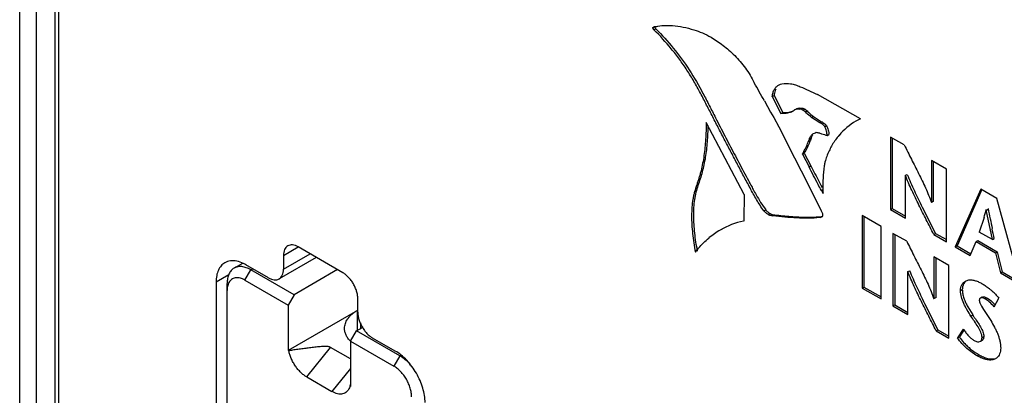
# Model space of a CAD drawing. Header units: inches. Extents: x 0 to 34, y 0 to 22.
# Tile 84 of 126: x 21.573 to 22.742, y 12.526 to 12.972. Entities that reach past the tile are written whole.
import ezdxf

# ---------------------------------------------------------------- set-up
doc = ezdxf.new("R2010")
doc.units = ezdxf.units.IN
doc.header["$LTSCALE"] = 1.87
doc.header["$MEASUREMENT"] = 0
doc.layers.get('0').update_dxf_attribs({"linetype": 'CONTINUOUS'})
doc.layers.add('02___PRT_ALL_AXES', color=7, linetype='CONTINUOUS')
doc.layers.add('_13206', color=7, linetype='CONTINUOUS')

msp = doc.modelspace()

# ---------------------------------------------------------------- linework, layer by layer
at = {"color": 7, "linetype": 'CONTINUOUS'}
for p, q in [((21.5725, 11.3373), (21.5725, 15.2878)), ((21.5925, 11.3488), (21.5925, 14.8315)), ((21.6146, 11.3615), (21.6146, 14.8311)), ((21.6192, 11.3642), (21.6192, 14.8167)), ((22.3248, 12.9624), (22.3257, 12.9629)), ((22.3255, 12.9633), (22.3267, 12.964)), ((22.326, 12.9602), (22.3282, 12.9614)), ((22.3276, 12.962), (22.3282, 12.9614)), ((22.4741, 12.8945), (22.4762, 12.8955)), ((22.4762, 12.8955), (22.4779, 12.896)), ((22.4665, 12.8808), (22.4686, 12.882)), ((22.4665, 12.8808), (22.4769, 12.8608)), ((22.4686, 12.882), (22.479, 12.862)), ((22.5715, 12.8545), (22.5202, 12.8831)), ((22.4572, 12.8757), (22.4646, 12.8623)), ((22.4985, 12.8659), (22.5006, 12.8671)), ((22.4988, 12.8672), (22.5006, 12.8671)), ((22.5006, 12.8671), (22.5021, 12.867)), ((22.4646, 12.8623), (22.4682, 12.856)), ((22.4682, 12.856), (22.4744, 12.8447)), ((22.4769, 12.8608), (22.479, 12.862)), ((22.4931, 12.8651), (22.4952, 12.8663)), ((22.503, 12.8646), (22.5052, 12.8659)), ((22.5059, 12.8625), (22.508, 12.8637)), ((22.5133, 12.856), (22.5154, 12.8572)), ((22.5231, 12.8497), (22.5133, 12.856)), ((22.5154, 12.8572), (22.5252, 12.8509)), ((22.4332, 12.7645), (22.388, 12.8499)), ((22.4744, 12.8447), (22.493, 12.8079)), ((22.5231, 12.8497), (22.5252, 12.8509)), ((22.5288, 12.8452), (22.5309, 12.8464)), ((22.5715, 12.8545), (22.566, 12.8516)), ((22.5681, 12.8528), (22.566, 12.8516)), ((22.5156, 12.8368), (22.5178, 12.8378)), ((22.5317, 12.8344), (22.5338, 12.8356)), ((22.607, 12.8327), (22.607, 12.7466)), ((22.6233, 12.8233), (22.607, 12.8327)), ((22.6091, 12.8315), (22.6091, 12.7478)), ((22.5106, 12.8301), (22.5127, 12.8313)), ((22.5023, 12.8124), (22.5044, 12.8136)), ((22.5023, 12.8124), (22.5102, 12.7972)), ((22.5044, 12.8136), (22.5123, 12.7984)), ((22.493, 12.8079), (22.5008, 12.7926)), ((22.5102, 12.7972), (22.5123, 12.7984)), ((22.6557, 12.8046), (22.6557, 12.7548)), ((22.6734, 12.7944), (22.6557, 12.8046)), ((22.6578, 12.8033), (22.6578, 12.7561)), ((22.5008, 12.7926), (22.5151, 12.7644)), ((22.6247, 12.7872), (22.6268, 12.788)), ((22.6247, 12.7364), (22.6247, 12.7872)), ((22.6734, 12.7082), (22.6734, 12.7944)), ((22.4332, 12.7645), (22.4326, 12.7341)), ((22.5151, 12.7644), (22.5248, 12.7451)), ((22.5249, 12.7692), (22.527, 12.7704)), ((22.5249, 12.7692), (22.5269, 12.7657)), ((22.7143, 12.7707), (22.6839, 12.7021)), ((22.7156, 12.7702), (22.6861, 12.7034)), ((22.7332, 12.7598), (22.7143, 12.7707)), ((22.6557, 12.7552), (22.6578, 12.7564)), ((22.7615, 12.6573), (22.7332, 12.7598)), ((22.4565, 12.745), (22.4587, 12.7462)), ((22.4618, 12.7405), (22.4639, 12.7417)), ((22.4673, 12.739), (22.4694, 12.7402)), ((22.5229, 12.7371), (22.5251, 12.7383)), ((22.5248, 12.7451), (22.5261, 12.7418)), ((22.5262, 12.739), (22.5258, 12.7379)), ((22.5733, 12.7393), (22.5733, 12.6532)), ((22.5958, 12.7263), (22.5733, 12.7393)), ((22.5754, 12.7381), (22.5754, 12.6544)), ((22.607, 12.7466), (22.6091, 12.7478)), ((22.607, 12.7466), (22.6247, 12.7364)), ((22.6091, 12.7478), (22.6247, 12.7388)), ((22.6446, 12.7494), (22.6605, 12.7181)), ((22.7281, 12.7108), (22.7208, 12.7463)), ((22.7209, 12.7458), (22.723, 12.747)), ((22.4326, 12.7341), (22.4326, 12.7328)), ((22.5958, 12.6402), (22.5958, 12.7263)), ((22.7181, 12.7372), (22.7125, 12.7198)), ((22.4069, 12.7232), (22.4048, 12.722)), ((22.6099, 12.7182), (22.6099, 12.6321)), ((22.6262, 12.7088), (22.6099, 12.7182)), ((22.612, 12.717), (22.612, 12.6333)), ((22.6583, 12.7169), (22.6605, 12.7181)), ((22.6583, 12.7169), (22.6734, 12.7082)), ((22.6605, 12.7181), (22.6734, 12.7107)), ((22.7281, 12.7108), (22.7125, 12.7198)), ((22.6839, 12.7021), (22.6861, 12.7034)), ((22.6861, 12.7034), (22.7026, 12.6938)), ((22.7015, 12.692), (22.7087, 12.7084)), ((22.7087, 12.7084), (22.7108, 12.7096)), ((22.7087, 12.7084), (22.7318, 12.6951)), ((22.7108, 12.7096), (22.7339, 12.6963)), ((22.7281, 12.7108), (22.7303, 12.712)), ((22.6839, 12.7021), (22.7015, 12.692)), ((22.7318, 12.6951), (22.7339, 12.6963)), ((22.7318, 12.6951), (22.7376, 12.6711)), ((22.7339, 12.6963), (22.7398, 12.6724)), ((22.6586, 12.6901), (22.6586, 12.6403)), ((22.6763, 12.6799), (22.6586, 12.6901)), ((22.6607, 12.6889), (22.6607, 12.6415)), ((22.6763, 12.5938), (22.6763, 12.6799)), ((22.6276, 12.6728), (22.6297, 12.6735)), ((22.6276, 12.6219), (22.6276, 12.6728)), ((22.7376, 12.6711), (22.7398, 12.6724)), ((22.7376, 12.6711), (22.7615, 12.6573)), ((22.7398, 12.6724), (22.7607, 12.6603)), ((22.5733, 12.6532), (22.5754, 12.6544)), ((22.5733, 12.6532), (22.5958, 12.6402)), ((22.5754, 12.6544), (22.5958, 12.6427)), ((22.6902, 12.6501), (22.6923, 12.6513)), ((22.6099, 12.6321), (22.612, 12.6333)), ((22.612, 12.6333), (22.6276, 12.6243)), ((22.6475, 12.6349), (22.6634, 12.6037)), ((22.6586, 12.6407), (22.6607, 12.642)), ((22.7138, 12.6413), (22.713, 12.6407)), ((22.7132, 12.6356), (22.7151, 12.6318)), ((22.7159, 12.6425), (22.7138, 12.6413)), ((22.7187, 12.6428), (22.7212, 12.6417)), ((22.7191, 12.6404), (22.7212, 12.6417)), ((22.73, 12.6309), (22.7358, 12.6411)), ((22.6099, 12.6321), (22.6276, 12.6219)), ((22.6988, 12.6307), (22.7047, 12.6212)), ((22.7025, 12.6199), (22.7047, 12.6212)), ((22.7151, 12.6318), (22.7175, 12.6279)), ((22.7175, 12.6279), (22.726, 12.6146)), ((22.6612, 12.6024), (22.6634, 12.6037)), ((22.6612, 12.6024), (22.6763, 12.5938)), ((22.6634, 12.6037), (22.6763, 12.5962)), ((22.6935, 12.6044), (22.6867, 12.594)), ((22.6944, 12.6038), (22.6888, 12.5952)), ((22.6935, 12.6044), (22.6959, 12.601)), ((22.6867, 12.594), (22.6888, 12.5952)), ((22.7138, 12.5899), (22.7159, 12.5911)), ((22.7157, 12.5945), (22.7178, 12.5957)), ((22.7101, 12.5726), (22.7123, 12.5738))]:
    msp.add_line(p, q, dxfattribs=at)
for centre, radius, start, end in [((22.3407, 12.9041), 0.0612, 103.0297, 104.4164), ((22.3409, 12.9032), 0.0621, 102.2221, 103.0311), ((13.7144, 8.0005), 10.0101, 29.14489, 29.28629), ((22.4814, 12.879), 0.0182, 293.3905, 299.9796), ((22.4816, 12.8786), 0.0178, 300.001, 307.8626), ((22.4815, 12.8786), 0.0178, 307.8739, 310.5182), ((22.604, 12.7856), 0.0761, 119.9623, 139.8525), ((22.5202, 12.829), 0.0091, 98.7836, 104.9209), ((22.5115, 12.7878), 0.0507, 76.8625, 81.7258), ((22.6059, 12.784), 0.0786, 139.818, 144.6609), ((22.6076, 12.7828), 0.0807, 144.6435, 146.2998), ((25.1787, 14.1455), 2.9873, 206.8033, 207.0095), ((23.1599, 13.1165), 0.7213, 207.0117, 207.8509), ((22.911, 12.9852), 0.44, 207.8771, 208.852), ((22.7093, 12.7735), 0.1827, 176.8317, 180.0313), ((22.649, 12.7741), 0.1224, 180.3315, 182.7355), ((22.6556, 12.7744), 0.129, 182.7156, 183.3867), ((22.6579, 12.7745), 0.1314, 183.3861, 183.8679), ((22.4874, 12.8085), 0.2415, 342.8238, 345.09), ((23.7693, 12.9499), 1.0657, 190.9437, 191.6106), ((22.4534, 12.6377), 0.0974, 102.3581, 119.9763), ((24.4306, 13.0867), 1.741, 191.64, 192.0306), ((22.4538, 12.6372), 0.098, 120.0273, 129.5926), ((18.5849, 11.8424), 4.2355, 11.8477, 12.0101), ((22.6765, 12.5924), 0.0768, 48.5666, 51.3534), ((22.6792, 12.5956), 0.0727, 47.9079, 48.5389), ((22.6809, 12.5974), 0.0702, 45.4502, 47.9133), ((22.7026, 12.609), 0.0375, 40.0366, 44.6221), ((22.7455, 12.6346), 0.0691, 223.243, 228.0747), ((22.7488, 12.6382), 0.074, 228.0368, 231.9122), ((22.7511, 12.641), 0.0776, 231.902, 239.9884), ((22.7268, 12.5779), 0.01, 300.027, 309.565)]:
    msp.add_arc(centre, radius, start, end, dxfattribs=at)
for points, knots in [([(22.3248, 12.9624), (22.3248, 12.9626), (22.3249, 12.963), (22.3253, 12.9633), (22.3255, 12.9633)], [0, 0, 0, 0, 0.542077, 1, 1, 1, 1]), ([(22.326, 12.9602), (22.3259, 12.9603), (22.3256, 12.9606), (22.3252, 12.9612), (22.3249, 12.9618), (22.3248, 12.9622), (22.3248, 12.9624)], [0, 0, 0, 0, 0.233478, 0.503628, 0.77196, 1, 1, 1, 1]), ([(22.4565, 12.745), (22.4534, 12.7493), (22.4477, 12.7582), (22.4414, 12.7698), (22.4364, 12.7792), (22.4314, 12.7885), (22.4252, 12.8002), (22.4178, 12.8143), (22.4104, 12.8283), (22.4031, 12.8424), (22.3959, 12.8566), (22.3886, 12.8707), (22.3813, 12.8849), (22.3736, 12.8988), (22.3653, 12.9123), (22.3563, 12.9253), (22.3436, 12.9416), (22.3332, 12.953), (22.326, 12.9602)], [0, 0, 0, 0, 0.062693, 0.125677, 0.157186, 0.188663, 0.251539, 0.314341, 0.377114, 0.439918, 0.502821, 0.565866, 0.628949, 0.691913, 0.754685, 0.817223, 0.87923, 1, 1, 1, 1]), ([(22.327, 12.9636), (22.327, 12.9634), (22.3271, 12.9628), (22.3274, 12.9623), (22.3276, 12.962)], [0, 0, 0, 0, 0.463891, 1, 1, 1, 1]), ([(22.3278, 12.9639), (22.3288, 12.9641), (22.3328, 12.9649), (22.3369, 12.9652), (22.34, 12.9653)], [0, 0, 0, 0, 0.245696, 1, 1, 1, 1]), ([(22.3282, 12.9614), (22.3355, 12.9541), (22.3496, 12.9384), (22.3685, 12.9127), (22.3818, 12.8893), (22.3917, 12.8701), (22.3966, 12.8605), (22.3991, 12.8556)], [0, 0, 0, 0, 0.242977, 0.493473, 0.746362, 0.873241, 1, 1, 1, 1]), ([(22.34, 12.9653), (22.3427, 12.9654), (22.354, 12.9652), (22.3652, 12.9627), (22.3734, 12.96)], [0, 0, 0, 0, 0.236067, 1, 1, 1, 1]), ([(22.3734, 12.96), (22.3768, 12.959), (22.3838, 12.9565), (22.3905, 12.9532), (22.3938, 12.9512)], [0, 0, 0, 0, 0.481892, 1, 1, 1, 1]), ([(22.3938, 12.9512), (22.3987, 12.9483), (22.406, 12.9434), (22.4152, 12.9359), (22.4221, 12.9295), (22.4286, 12.9224), (22.4369, 12.912), (22.4421, 12.9033), (22.4452, 12.8972)], [0, 0, 0, 0, 0.227816, 0.34747, 0.471504, 0.599659, 0.731014, 1, 1, 1, 1]), ([(22.4665, 12.8808), (22.4667, 12.8824), (22.4673, 12.8853), (22.4688, 12.8892), (22.4711, 12.8924), (22.473, 12.8939), (22.4741, 12.8945)], [0, 0, 0, 0, 0.291293, 0.546438, 0.777382, 1, 1, 1, 1]), ([(22.4779, 12.896), (22.4813, 12.8967), (22.4869, 12.8965), (22.4942, 12.8948), (22.4979, 12.8934), (22.4998, 12.8925)], [0, 0, 0, 0, 0.467362, 0.725736, 1, 1, 1, 1]), ([(22.4998, 12.8925), (22.5031, 12.891), (22.5101, 12.8882), (22.5168, 12.885), (22.5202, 12.8831)], [0, 0, 0, 0, 0.493581, 1, 1, 1, 1]), ([(22.4706, 12.8895), (22.4704, 12.889), (22.4694, 12.8866), (22.4689, 12.884), (22.4686, 12.882)], [0, 0, 0, 0, 0.229437, 1, 1, 1, 1]), ([(22.4952, 12.8663), (22.4955, 12.8664), (22.4966, 12.8669), (22.4979, 12.8671), (22.4988, 12.8672)], [0, 0, 0, 0, 0.243818, 1, 1, 1, 1]), ([(22.5021, 12.867), (22.5023, 12.8669), (22.5034, 12.8667), (22.5044, 12.8663), (22.5052, 12.8659)], [0, 0, 0, 0, 0.233133, 1, 1, 1, 1]), ([(22.3991, 12.8556), (22.4027, 12.8485), (22.4101, 12.8342), (22.4194, 12.8164), (22.4269, 12.8022), (22.4325, 12.7916), (22.4373, 12.7827), (22.4411, 12.7756), (22.443, 12.7721), (22.4439, 12.7703)], [0, 0, 0, 0, 0.249985, 0.499644, 0.624532, 0.749528, 0.874675, 0.937318, 1, 1, 1, 1]), ([(22.4886, 12.8623), (22.4868, 12.8615), (22.4829, 12.8605), (22.4789, 12.8606), (22.4769, 12.8608)], [0, 0, 0, 0, 0.482711, 1, 1, 1, 1]), ([(22.479, 12.862), (22.4811, 12.8618), (22.4851, 12.8617), (22.4889, 12.8628), (22.4907, 12.8635)], [0, 0, 0, 0, 0.517288, 1, 1, 1, 1]), ([(22.4985, 12.8659), (22.4976, 12.866), (22.4957, 12.866), (22.4939, 12.8655), (22.4931, 12.8651)], [0, 0, 0, 0, 0.516249, 1, 1, 1, 1]), ([(22.503, 12.8646), (22.5023, 12.865), (22.5008, 12.8657), (22.4993, 12.8659), (22.4985, 12.8659)], [0, 0, 0, 0, 0.532332, 1, 1, 1, 1]), ([(22.5059, 12.8625), (22.5057, 12.8627), (22.5048, 12.8635), (22.5038, 12.8642), (22.503, 12.8646)], [0, 0, 0, 0, 0.261264, 1, 1, 1, 1]), ([(22.5052, 12.8659), (22.5054, 12.8657), (22.5064, 12.8651), (22.5074, 12.8643), (22.508, 12.8637)], [0, 0, 0, 0, 0.237736, 1, 1, 1, 1]), ([(22.5133, 12.856), (22.5127, 12.8564), (22.51, 12.8584), (22.5076, 12.8606), (22.5059, 12.8625)], [0, 0, 0, 0, 0.240855, 1, 1, 1, 1]), ([(22.508, 12.8637), (22.5086, 12.8631), (22.5109, 12.8607), (22.5134, 12.8586), (22.5154, 12.8572)], [0, 0, 0, 0, 0.260144, 1, 1, 1, 1]), ([(22.388, 12.8499), (22.388, 12.8432), (22.3877, 12.8333), (22.3866, 12.8202), (22.3855, 12.8107), (22.3839, 12.8015), (22.3823, 12.794), (22.3808, 12.7882), (22.3795, 12.784), (22.3782, 12.7799), (22.3763, 12.7744), (22.3745, 12.7689), (22.3731, 12.7631), (22.3719, 12.757), (22.3709, 12.749), (22.3706, 12.739), (22.3709, 12.7285), (22.3718, 12.7178), (22.3733, 12.7069), (22.3745, 12.6996), (22.3752, 12.6959)], [0, 0, 0, 0, 0.128677, 0.191281, 0.252483, 0.31215, 0.370248, 0.398734, 0.426858, 0.454633, 0.482189, 0.537746, 0.566376, 0.595855, 0.657251, 0.721594, 0.788375, 0.857234, 0.927895, 1, 1, 1, 1]), ([(22.3901, 12.8463), (22.39, 12.8399), (22.3895, 12.8303), (22.3883, 12.8177), (22.3871, 12.8086), (22.3854, 12.7998), (22.3834, 12.7912), (22.381, 12.783), (22.3782, 12.7751), (22.3756, 12.7669), (22.3739, 12.7581), (22.373, 12.7488), (22.3727, 12.739), (22.3731, 12.7288), (22.374, 12.7184), (22.3754, 12.7078), (22.3767, 12.7007), (22.3773, 12.6971)], [0, 0, 0, 0, 0.12789, 0.190031, 0.250755, 0.309956, 0.367654, 0.423926, 0.479172, 0.535168, 0.593987, 0.655978, 0.720764, 0.787861, 0.856956, 0.927782, 1, 1, 1, 1]), ([(22.5288, 12.8452), (22.5284, 12.8457), (22.5267, 12.8474), (22.5247, 12.8489), (22.5231, 12.8497)], [0, 0, 0, 0, 0.269503, 1, 1, 1, 1]), ([(22.5252, 12.8509), (22.5257, 12.8507), (22.5278, 12.8495), (22.5297, 12.8478), (22.5309, 12.8464)], [0, 0, 0, 0, 0.233712, 1, 1, 1, 1]), ([(22.5317, 12.8344), (22.5317, 12.8353), (22.5316, 12.8371), (22.5308, 12.8407), (22.5297, 12.8435), (22.5288, 12.8452)], [0, 0, 0, 0, 0.22784, 0.476017, 1, 1, 1, 1]), ([(22.5309, 12.8464), (22.5318, 12.8447), (22.5329, 12.842), (22.5337, 12.8383), (22.5338, 12.8365), (22.5338, 12.8356)], [0, 0, 0, 0, 0.523983, 0.77216, 1, 1, 1, 1]), ([(22.5106, 12.8301), (22.511, 12.8315), (22.5123, 12.8342), (22.5144, 12.8362), (22.5156, 12.8368)], [0, 0, 0, 0, 0.521278, 1, 1, 1, 1]), ([(22.5146, 12.8352), (22.5144, 12.8349), (22.5136, 12.8337), (22.513, 12.8324), (22.5127, 12.8313)], [0, 0, 0, 0, 0.241457, 1, 1, 1, 1]), ([(22.523, 12.8372), (22.5237, 12.837), (22.5267, 12.8362), (22.5296, 12.8353), (22.5317, 12.8344)], [0, 0, 0, 0, 0.242386, 1, 1, 1, 1]), ([(22.5023, 12.8124), (22.5031, 12.8138), (22.5063, 12.8194), (22.5089, 12.8255), (22.5106, 12.8301)], [0, 0, 0, 0, 0.243313, 1, 1, 1, 1]), ([(22.5127, 12.8313), (22.5121, 12.8297), (22.5098, 12.8237), (22.5069, 12.8178), (22.5044, 12.8136)], [0, 0, 0, 0, 0.257539, 1, 1, 1, 1]), ([(22.5404, 12.8276), (22.538, 12.8239), (22.5336, 12.816), (22.5304, 12.8075), (22.5291, 12.803)], [0, 0, 0, 0, 0.484077, 1, 1, 1, 1]), ([(22.6233, 12.8233), (22.6261, 12.8176), (22.6318, 12.8062), (22.6405, 12.7893), (22.6487, 12.7723), (22.6536, 12.7607), (22.6557, 12.7548)], [0, 0, 0, 0, 0.250717, 0.502608, 0.753366, 1, 1, 1, 1]), ([(22.5249, 12.7692), (22.5236, 12.7715), (22.5185, 12.7807), (22.5138, 12.7902), (22.5102, 12.7972)], [0, 0, 0, 0, 0.25033, 1, 1, 1, 1]), ([(22.5291, 12.803), (22.5288, 12.8015), (22.5278, 12.795), (22.5271, 12.7885), (22.5269, 12.7836)], [0, 0, 0, 0, 0.243419, 1, 1, 1, 1]), ([(22.6583, 12.7169), (22.6554, 12.7227), (22.6495, 12.7343), (22.6407, 12.7518), (22.6337, 12.7664), (22.6283, 12.7782), (22.6258, 12.7842), (22.6247, 12.7872)], [0, 0, 0, 0, 0.250911, 0.501655, 0.751755, 0.876377, 1, 1, 1, 1]), ([(22.6268, 12.7883), (22.6281, 12.785), (22.6308, 12.7785), (22.6353, 12.7688), (22.6399, 12.7591), (22.643, 12.7527), (22.6446, 12.7494)], [0, 0, 0, 0, 0.248074, 0.498158, 0.748863, 1, 1, 1, 1]), ([(22.4439, 12.7703), (22.445, 12.7682), (22.4496, 12.76), (22.4545, 12.7519), (22.4587, 12.7462)], [0, 0, 0, 0, 0.250849, 1, 1, 1, 1]), ([(22.4618, 12.7405), (22.4608, 12.7411), (22.459, 12.7425), (22.4573, 12.7441), (22.4565, 12.745)], [0, 0, 0, 0, 0.47906, 1, 1, 1, 1]), ([(22.4587, 12.7462), (22.4594, 12.7453), (22.4611, 12.7437), (22.463, 12.7423), (22.4639, 12.7417)], [0, 0, 0, 0, 0.52094, 1, 1, 1, 1]), ([(22.4673, 12.739), (22.4668, 12.739), (22.4649, 12.7391), (22.4631, 12.7398), (22.4618, 12.7405)], [0, 0, 0, 0, 0.225629, 1, 1, 1, 1]), ([(22.4639, 12.7417), (22.4644, 12.7415), (22.4661, 12.7406), (22.468, 12.7401), (22.4694, 12.7402)], [0, 0, 0, 0, 0.27656, 1, 1, 1, 1]), ([(22.5229, 12.7371), (22.5185, 12.7365), (22.5093, 12.736), (22.4907, 12.7365), (22.4767, 12.738), (22.4673, 12.739)], [0, 0, 0, 0, 0.241815, 0.49026, 1, 1, 1, 1]), ([(22.4694, 12.7402), (22.4758, 12.7395), (22.4886, 12.7382), (22.5014, 12.7375), (22.5078, 12.7374)], [0, 0, 0, 0, 0.504813, 1, 1, 1, 1]), ([(22.5078, 12.7374), (22.5093, 12.7374), (22.515, 12.7375), (22.5208, 12.7378), (22.5251, 12.7383)], [0, 0, 0, 0, 0.253407, 1, 1, 1, 1]), ([(22.5258, 12.7379), (22.5254, 12.7377), (22.5245, 12.7373), (22.5234, 12.7371), (22.5229, 12.7371)], [0, 0, 0, 0, 0.491516, 1, 1, 1, 1]), ([(22.5261, 12.7418), (22.5261, 12.7416), (22.5263, 12.7407), (22.5263, 12.7397), (22.5262, 12.739)], [0, 0, 0, 0, 0.277662, 1, 1, 1, 1]), ([(22.3752, 12.6959), (22.3764, 12.6974), (22.3813, 12.7035), (22.3869, 12.709), (22.3914, 12.7127)], [0, 0, 0, 0, 0.253521, 1, 1, 1, 1]), ([(22.6262, 12.7088), (22.629, 12.7031), (22.6347, 12.6918), (22.6434, 12.6748), (22.6517, 12.6578), (22.6565, 12.6462), (22.6585, 12.6403)], [0, 0, 0, 0, 0.250749, 0.502732, 0.753528, 1, 1, 1, 1]), ([(22.6612, 12.6024), (22.6583, 12.6082), (22.6524, 12.6199), (22.6436, 12.6373), (22.6365, 12.652), (22.6312, 12.6638), (22.6287, 12.6698), (22.6276, 12.6728)], [0, 0, 0, 0, 0.250934, 0.501688, 0.751785, 0.876398, 1, 1, 1, 1]), ([(22.6297, 12.6739), (22.631, 12.6706), (22.6337, 12.664), (22.6382, 12.6543), (22.6428, 12.6446), (22.6459, 12.6382), (22.6475, 12.6349)], [0, 0, 0, 0, 0.248051, 0.498133, 0.748846, 1, 1, 1, 1]), ([(22.6902, 12.6501), (22.6902, 12.6514), (22.6904, 12.6538), (22.6916, 12.657), (22.6935, 12.6597), (22.6952, 12.661), (22.696, 12.6615)], [0, 0, 0, 0, 0.283464, 0.538395, 0.774343, 1, 1, 1, 1]), ([(22.6934, 12.6571), (22.6932, 12.6566), (22.6926, 12.6548), (22.6923, 12.6528), (22.6923, 12.6513)], [0, 0, 0, 0, 0.234644, 1, 1, 1, 1]), ([(22.6967, 12.6617), (22.696, 12.6611), (22.6947, 12.6597), (22.6937, 12.658), (22.6934, 12.6571)], [0, 0, 0, 0, 0.48619, 1, 1, 1, 1]), ([(22.696, 12.6615), (22.6966, 12.6618), (22.6979, 12.6624), (22.6993, 12.6627), (22.7, 12.6628)], [0, 0, 0, 0, 0.497039, 1, 1, 1, 1]), ([(22.7, 12.6628), (22.7012, 12.663), (22.7039, 12.6629), (22.708, 12.662), (22.7122, 12.6604), (22.7149, 12.6589), (22.7163, 12.6581)], [0, 0, 0, 0, 0.221267, 0.462844, 0.724178, 1, 1, 1, 1]), ([(22.7163, 12.6581), (22.7177, 12.6573), (22.7205, 12.6555), (22.7232, 12.6535), (22.7245, 12.6525)], [0, 0, 0, 0, 0.488001, 1, 1, 1, 1]), ([(22.7025, 12.6199), (22.701, 12.6223), (22.6987, 12.6259), (22.696, 12.6308), (22.6935, 12.636), (22.6915, 12.6412), (22.6904, 12.6464), (22.6902, 12.6489), (22.6902, 12.6501)], [0, 0, 0, 0, 0.254798, 0.38506, 0.516894, 0.772505, 0.890843, 1, 1, 1, 1]), ([(22.6923, 12.6513), (22.6923, 12.6497), (22.6927, 12.6463), (22.6941, 12.6411), (22.6962, 12.6359), (22.6979, 12.6324), (22.6988, 12.6307)], [0, 0, 0, 0, 0.224027, 0.471293, 0.733499, 1, 1, 1, 1]), ([(22.7301, 12.6474), (22.7306, 12.647), (22.7326, 12.6449), (22.7345, 12.6428), (22.7358, 12.6411)], [0, 0, 0, 0, 0.246202, 1, 1, 1, 1]), ([(22.713, 12.6407), (22.7128, 12.6404), (22.7126, 12.6399), (22.7125, 12.6393), (22.7125, 12.6389)], [0, 0, 0, 0, 0.467534, 1, 1, 1, 1]), ([(22.7125, 12.6389), (22.7125, 12.6387), (22.7126, 12.6375), (22.7129, 12.6364), (22.7132, 12.6356)], [0, 0, 0, 0, 0.233142, 1, 1, 1, 1]), ([(22.7191, 12.6404), (22.7186, 12.6407), (22.7177, 12.6412), (22.7164, 12.6417), (22.715, 12.6418), (22.7141, 12.6415), (22.7138, 12.6413)], [0, 0, 0, 0, 0.277325, 0.535067, 0.775517, 1, 1, 1, 1]), ([(22.7159, 12.6425), (22.7163, 12.6428), (22.7173, 12.643), (22.7182, 12.6429), (22.7187, 12.6428)], [0, 0, 0, 0, 0.48111, 1, 1, 1, 1]), ([(22.73, 12.6309), (22.7285, 12.6329), (22.7251, 12.6364), (22.7211, 12.6393), (22.7191, 12.6404)], [0, 0, 0, 0, 0.522082, 1, 1, 1, 1]), ([(22.7212, 12.6417), (22.7219, 12.6413), (22.7248, 12.6394), (22.7275, 12.6372), (22.7293, 12.6354)], [0, 0, 0, 0, 0.235165, 1, 1, 1, 1]), ([(22.7047, 12.6212), (22.7054, 12.62), (22.7073, 12.6171), (22.7105, 12.6125), (22.7128, 12.6089), (22.7139, 12.6071)], [0, 0, 0, 0, 0.241374, 0.621739, 1, 1, 1, 1]), ([(22.7157, 12.5945), (22.7157, 12.5966), (22.7148, 12.5998), (22.7129, 12.6039), (22.7104, 12.6083), (22.7068, 12.6136), (22.7039, 12.6178), (22.7025, 12.6199)], [0, 0, 0, 0, 0.216953, 0.339296, 0.468954, 0.738808, 1, 1, 1, 1]), ([(22.726, 12.6146), (22.7276, 12.612), (22.7299, 12.6081), (22.7327, 12.6026), (22.7344, 12.5984), (22.7359, 12.5942), (22.737, 12.59), (22.7377, 12.5859), (22.7379, 12.5832), (22.7379, 12.5819)], [0, 0, 0, 0, 0.258875, 0.389007, 0.51938, 0.647789, 0.771988, 0.889944, 1, 1, 1, 1]), ([(22.6959, 12.601), (22.6969, 12.5997), (22.6988, 12.5973), (22.701, 12.5951), (22.7021, 12.5941)], [0, 0, 0, 0, 0.510381, 1, 1, 1, 1]), ([(22.7139, 12.6071), (22.7144, 12.6061), (22.7155, 12.6042), (22.7171, 12.6005), (22.7178, 12.5976), (22.7178, 12.5957)], [0, 0, 0, 0, 0.275211, 0.534923, 1, 1, 1, 1]), ([(22.7101, 12.5726), (22.708, 12.5738), (22.7037, 12.5766), (22.6953, 12.5832), (22.6898, 12.5894), (22.6867, 12.594)], [0, 0, 0, 0, 0.230624, 0.477582, 1, 1, 1, 1]), ([(22.6888, 12.5952), (22.6893, 12.5945), (22.6912, 12.5917), (22.6934, 12.5891), (22.6952, 12.5872)], [0, 0, 0, 0, 0.252888, 1, 1, 1, 1]), ([(22.7021, 12.5941), (22.7024, 12.5938), (22.7037, 12.5926), (22.7052, 12.5916), (22.7063, 12.5909)], [0, 0, 0, 0, 0.262386, 1, 1, 1, 1]), ([(22.7063, 12.5909), (22.7069, 12.5906), (22.7082, 12.5899), (22.7107, 12.5892), (22.7127, 12.5893), (22.7138, 12.5899)], [0, 0, 0, 0, 0.283983, 0.551759, 1, 1, 1, 1]), ([(22.7138, 12.5899), (22.7141, 12.5901), (22.7147, 12.5906), (22.7153, 12.5917), (22.7156, 12.593), (22.7157, 12.594), (22.7157, 12.5945)], [0, 0, 0, 0, 0.214542, 0.447025, 0.710589, 1, 1, 1, 1]), ([(22.7178, 12.5957), (22.7178, 12.5952), (22.7177, 12.5942), (22.7174, 12.5929), (22.7168, 12.5918), (22.7162, 12.5913), (22.7159, 12.5911)], [0, 0, 0, 0, 0.289411, 0.552975, 0.785458, 1, 1, 1, 1]), ([(22.7379, 12.5819), (22.7379, 12.5807), (22.7377, 12.5783), (22.7368, 12.575), (22.7353, 12.5723), (22.7339, 12.5707), (22.7332, 12.5701)], [0, 0, 0, 0, 0.282192, 0.54033, 0.77797, 1, 1, 1, 1]), ([(22.7318, 12.5692), (22.7311, 12.5688), (22.7296, 12.5681), (22.7271, 12.5677), (22.7245, 12.5676), (22.7207, 12.5681), (22.7158, 12.5696), (22.712, 12.5715), (22.7101, 12.5726)], [0, 0, 0, 0, 0.105292, 0.214125, 0.329059, 0.451144, 0.715538, 1, 1, 1, 1]), ([(22.7123, 12.5738), (22.7139, 12.5729), (22.7172, 12.5712), (22.7236, 12.569), (22.7288, 12.5685), (22.7317, 12.5695)], [0, 0, 0, 0, 0.280586, 0.545086, 1, 1, 1, 1])]:
    msp.add_open_spline(points, degree=3, knots=knots, dxfattribs=at)
at = {"layer": '02___PRT_ALL_AXES', "color": 7, "linetype": 'CONTINUOUS'}
for p, q in [((21.8858, 12.6918), (21.9034, 12.702)), ((21.8858, 12.6755), (21.9176, 12.6939)), ((21.8858, 12.6918), (21.8858, 12.6755)), ((21.9565, 12.6714), (21.9034, 12.702)), ((21.8681, 12.6653), (21.8412, 12.6808)), ((21.9249, 12.6896), (21.8806, 12.664)), ((21.8059, 12.6604), (21.8211, 12.6692)), ((21.8059, 12.6604), (21.8059, 11.946)), ((21.9742, 12.6244), (21.9742, 12.6408)), ((22.0187, 12.5783), (21.9918, 12.5938))]:
    msp.add_line(p, q, dxfattribs=at)
for points, knots in [([(21.8909, 12.7033), (21.8901, 12.7028), (21.8886, 12.7015), (21.8869, 12.6988), (21.886, 12.6955), (21.8858, 12.6931), (21.8858, 12.6918)], [0, 0, 0, 0, 0.217673, 0.450962, 0.710846, 1, 1, 1, 1]), ([(21.9034, 12.702), (21.9023, 12.7026), (21.9002, 12.7037), (21.8968, 12.7045), (21.8937, 12.7044), (21.8918, 12.7037), (21.8909, 12.7033)], [0, 0, 0, 0, 0.289159, 0.549046, 0.782332, 1, 1, 1, 1]), ([(21.8162, 12.6833), (21.8154, 12.6828), (21.8138, 12.6817), (21.811, 12.6789), (21.8082, 12.6743), (21.8062, 12.6677), (21.8059, 12.6629), (21.8059, 12.6604)], [0, 0, 0, 0, 0.108168, 0.218342, 0.451308, 0.710683, 1, 1, 1, 1]), ([(21.8304, 12.6851), (21.8279, 12.6856), (21.8241, 12.6859), (21.8194, 12.6848), (21.8172, 12.6838), (21.8162, 12.6833)], [0, 0, 0, 0, 0.5226, 0.764482, 1, 1, 1, 1]), ([(21.8412, 12.6808), (21.8403, 12.6813), (21.8369, 12.6831), (21.8332, 12.6845), (21.8304, 12.6851)], [0, 0, 0, 0, 0.265956, 1, 1, 1, 1]), ([(21.8806, 12.664), (21.8814, 12.6645), (21.883, 12.6658), (21.8846, 12.6685), (21.8856, 12.6718), (21.8858, 12.6742), (21.8858, 12.6755)], [0, 0, 0, 0, 0.217673, 0.450962, 0.710846, 1, 1, 1, 1]), ([(21.9742, 12.6408), (21.9742, 12.6422), (21.9739, 12.6451), (21.9729, 12.6495), (21.9712, 12.6539), (21.9691, 12.6582), (21.9664, 12.6623), (21.9634, 12.6659), (21.9601, 12.669), (21.9577, 12.6707), (21.9565, 12.6714)], [0, 0, 0, 0, 0.113948, 0.237317, 0.367039, 0.499994, 0.63295, 0.762674, 0.886047, 1, 1, 1, 1]), ([(21.8681, 12.6653), (21.8692, 12.6646), (21.8714, 12.6636), (21.8747, 12.6628), (21.8779, 12.6629), (21.8798, 12.6636), (21.8806, 12.664)], [0, 0, 0, 0, 0.289159, 0.549046, 0.782332, 1, 1, 1, 1]), ([(21.9742, 12.6244), (21.9742, 12.6231), (21.9744, 12.6201), (21.9754, 12.6158), (21.9771, 12.6113), (21.9793, 12.607), (21.9819, 12.6029), (21.9849, 12.5993), (21.9882, 12.5962), (21.9906, 12.5945), (21.9918, 12.5938)], [0, 0, 0, 0, 0.113948, 0.237317, 0.367039, 0.499994, 0.63295, 0.762674, 0.886047, 1, 1, 1, 1]), ([(22.0541, 12.5171), (22.0541, 12.5199), (22.0535, 12.5257), (22.0515, 12.5345), (22.0482, 12.5433), (22.0439, 12.552), (22.0385, 12.5601), (22.0325, 12.5674), (22.0259, 12.5736), (22.0211, 12.5769), (22.0187, 12.5783)], [0, 0, 0, 0, 0.114069, 0.237347, 0.366977, 0.499994, 0.633012, 0.762644, 0.885927, 1, 1, 1, 1])]:
    msp.add_open_spline(points, degree=3, knots=knots, dxfattribs=at)
at = {"layer": '_13206', "color": 7, "linetype": 'CONTINUOUS'}
for p, q in [((21.837, 12.6825), (21.8272, 12.6768)), ((21.8401, 12.6626), (21.8472, 12.6749)), ((21.8472, 12.6749), (21.8493, 12.6761)), ((21.8985, 12.6453), (21.8472, 12.6749)), ((21.9501, 12.6751), (21.8985, 12.6453)), ((21.8189, 11.936), (21.8189, 12.6585)), ((21.8401, 12.6626), (21.8914, 12.633)), ((21.8985, 12.6453), (21.8914, 12.633)), ((21.8914, 12.633), (21.8914, 12.5791)), ((21.9738, 12.6267), (21.8914, 12.5791)), ((21.9738, 12.603), (21.9738, 12.6244)), ((21.9773, 12.6117), (21.9773, 12.605)), ((21.9656, 12.5901), (21.9727, 12.6024)), ((21.9727, 12.6024), (21.9798, 12.6065)), ((22.024, 12.5728), (21.9727, 12.6024)), ((21.9656, 12.5901), (21.9656, 12.5363)), ((21.9656, 12.5901), (22.0169, 12.5605)), ((21.8914, 12.5791), (21.8922, 12.5787)), ((21.9135, 12.5475), (21.9418, 12.5827)), ((21.9656, 12.5689), (21.9418, 12.5827)), ((22.024, 12.5728), (22.0169, 12.5605)), ((22.0251, 12.5734), (22.024, 12.5728)), ((21.9656, 12.5576), (21.9435, 12.5302)), ((21.9135, 12.5475), (21.9435, 12.5302)), ((21.9649, 12.5367), (21.9642, 12.5347)), ((21.9649, 12.5367), (21.9656, 12.5385)), ((21.9649, 12.5367), (21.9656, 12.5363))]:
    msp.add_line(p, q, dxfattribs=at)
msp.add_arc((21.9978, 12.5851), 0.048, 119.9961, 121.3127, dxfattribs=at)
for points, knots in [([(21.8272, 12.6768), (21.8265, 12.6765), (21.8253, 12.6756), (21.8236, 12.6739), (21.8222, 12.672), (21.821, 12.6698), (21.8201, 12.6673), (21.8194, 12.6645), (21.819, 12.6616), (21.8189, 12.6596), (21.8189, 12.6585)], [0, 0, 0, 0, 0.108022, 0.218073, 0.331987, 0.451321, 0.577252, 0.710601, 0.851598, 1, 1, 1, 1]), ([(21.8472, 12.6749), (21.8463, 12.6754), (21.8445, 12.6763), (21.8418, 12.6774), (21.8391, 12.6782), (21.8364, 12.6787), (21.8339, 12.6788), (21.8315, 12.6785), (21.8292, 12.6779), (21.8279, 12.6772), (21.8272, 12.6768)], [0, 0, 0, 0, 0.148405, 0.289405, 0.422755, 0.548687, 0.66802, 0.781932, 0.891981, 1, 1, 1, 1]), ([(21.8218, 12.661), (21.8213, 12.6603), (21.8204, 12.6588), (21.8196, 12.6562), (21.819, 12.6534), (21.8189, 12.6514), (21.8189, 12.6504)], [0, 0, 0, 0, 0.223324, 0.463244, 0.722162, 1, 1, 1, 1]), ([(21.8401, 12.6626), (21.8392, 12.6631), (21.8375, 12.664), (21.8347, 12.665), (21.8321, 12.6655), (21.8296, 12.6655), (21.8272, 12.6651), (21.8251, 12.6642), (21.8232, 12.6628), (21.8222, 12.6616), (21.8218, 12.661)], [0, 0, 0, 0, 0.151772, 0.29323, 0.424325, 0.54636, 0.661617, 0.773208, 0.884784, 1, 1, 1, 1]), ([(21.9584, 12.6053), (21.9584, 12.6062), (21.9586, 12.6082), (21.9593, 12.611), (21.9605, 12.6138), (21.9621, 12.6166), (21.9642, 12.6192), (21.9667, 12.6217), (21.9696, 12.624), (21.9717, 12.6254), (21.9728, 12.6261)], [0, 0, 0, 0, 0.108778, 0.21947, 0.333813, 0.4533, 0.579081, 0.711988, 0.852351, 1, 1, 1, 1]), ([(21.9655, 12.59), (21.9644, 12.5911), (21.9624, 12.5934), (21.9601, 12.5972), (21.9587, 12.6012), (21.9584, 12.6039), (21.9584, 12.6053)], [0, 0, 0, 0, 0.273356, 0.527653, 0.76768, 1, 1, 1, 1]), ([(21.9418, 12.5827), (21.9416, 12.5828), (21.9412, 12.583), (21.9402, 12.5833), (21.939, 12.5836), (21.9374, 12.5837), (21.9358, 12.5838), (21.9342, 12.5837), (21.9321, 12.5837), (21.9295, 12.5835), (21.9263, 12.5832), (21.9221, 12.5827), (21.9169, 12.5821), (21.9107, 12.5813), (21.9045, 12.5804), (21.8983, 12.5796), (21.8942, 12.579), (21.8922, 12.5787)], [0, 0, 0, 0, 0.013561, 0.028123, 0.058784, 0.090315, 0.122096, 0.153914, 0.185675, 0.249001, 0.3121, 0.375016, 0.500462, 0.625589, 0.750514, 0.875304, 1, 1, 1, 1]), ([(21.9135, 12.5475), (21.9122, 12.5482), (21.9098, 12.5499), (21.9063, 12.5529), (21.903, 12.5565), (21.9, 12.5605), (21.8973, 12.5648), (21.8951, 12.5693), (21.8933, 12.574), (21.8925, 12.5771), (21.8922, 12.5787)], [0, 0, 0, 0, 0.111623, 0.231068, 0.356504, 0.486046, 0.61746, 0.748418, 0.876733, 1, 1, 1, 1]), ([(22.0369, 12.5617), (22.035, 12.5639), (22.0319, 12.5671), (22.0274, 12.5706), (22.0251, 12.5721), (22.024, 12.5728)], [0, 0, 0, 0, 0.521252, 0.767017, 1, 1, 1, 1]), ([(22.0381, 12.5238), (22.0381, 12.5255), (22.0378, 12.529), (22.0366, 12.5342), (22.0346, 12.5396), (22.032, 12.5448), (22.0288, 12.5496), (22.0252, 12.554), (22.0212, 12.5577), (22.0184, 12.5597), (22.0169, 12.5605)], [0, 0, 0, 0, 0.114121, 0.237343, 0.366967, 0.499994, 0.633022, 0.762649, 0.885874, 1, 1, 1, 1]), ([(21.9642, 12.5346), (21.9638, 12.5337), (21.9629, 12.532), (21.961, 12.5298), (21.9587, 12.5282), (21.9561, 12.5273), (21.9531, 12.527), (21.95, 12.5274), (21.9467, 12.5285), (21.9446, 12.5295), (21.9435, 12.5302)], [0, 0, 0, 0, 0.123553, 0.239016, 0.350563, 0.463194, 0.581552, 0.709284, 0.848648, 1, 1, 1, 1])]:
    msp.add_open_spline(points, degree=3, knots=knots, dxfattribs=at)

doc.saveas('drawing.dxf')
